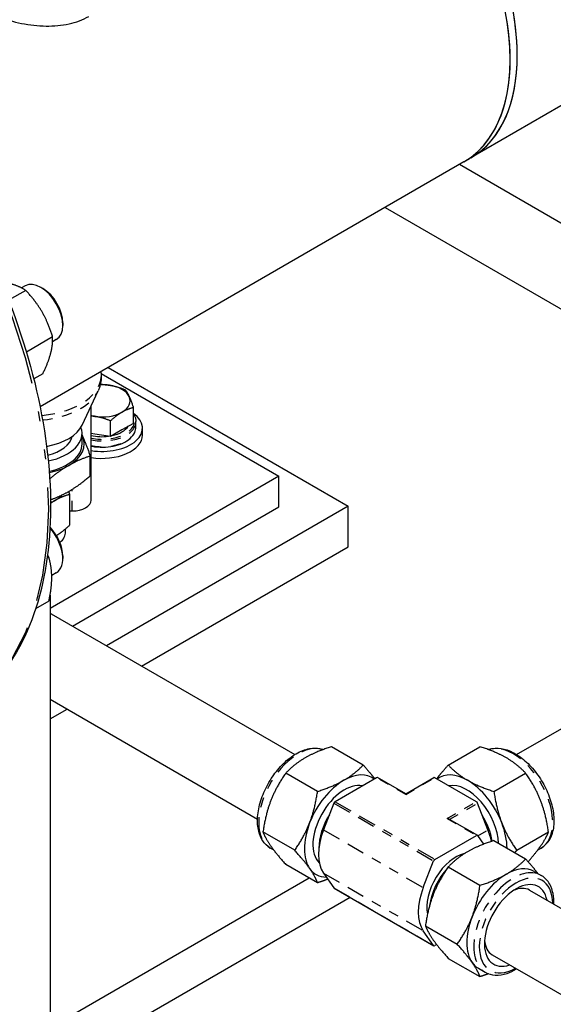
# Paper-space layout 'SHEET_1' of a CAD drawing. Header units: inches. Extents: x 3 to 360, y 8 to 227.
# Tile 49 of 98: x 81.7 to 87.07, y 118.44 to 128.34. Entities that reach past the tile are written whole.
import ezdxf

# ---------------------------------------------------------------- set-up
doc = ezdxf.new("R2010")
doc.units = ezdxf.units.IN
doc.header["$LTSCALE"] = 10.666667
doc.header["$MEASUREMENT"] = 0
doc.linetypes.add('DOUBLE_DASH_DOUBLE_DOT', pattern=[0.74, 0.24, -0.06, 0.24, -0.06, 0.01, -0.06, 0.01, -0.06])
doc.layers.get('0').update_dxf_attribs({"lineweight": 25})
doc.layers.add('PHANTOM', color=7, linetype='DOUBLE_DASH_DOUBLE_DOT', lineweight=25)

psp = doc.layouts.new('SHEET_1')

# ---------------------------------------------------------------- linework, layer by layer
for p, q in [((88.0262, 127.9878), (86.238, 126.9553)), ((86.1673, 126.9145), (81.9019, 124.4519)), ((86.238, 126.9553), (86.1673, 126.9145)), ((86.1232, 126.8891), (90.4332, 124.4007)), ((85.3732, 126.4561), (90.0582, 123.7512)), ((81.7528, 125.6677), (81.7153, 125.646)), ((81.9311, 125.6394), (81.909, 125.6522)), ((81.7575, 125.6221), (81.5853, 125.5227)), ((82.13, 125.295), (82.13, 125.2695)), ((82.0281, 125.1533), (81.7641, 125.0009)), ((82.0653, 125.1264), (82.0278, 125.1047)), ((82.5865, 124.8471), (85.0015, 123.4529)), ((81.9291, 124.7836), (81.8384, 124.7312)), ((82.5136, 124.8051), (82.5148, 124.7954)), ((82.5159, 124.7858), (84.3052, 123.7527)), ((82.3252, 124.2666), (82.4851, 124.6106)), ((82.4162, 123.514), (82.4162, 124.4623)), ((82.8405, 124.2847), (82.8405, 124.4427)), ((82.6107, 124.152), (82.6107, 124.31)), ((82.8405, 124.2847), (82.7256, 124.2184)), ((82.8666, 124.2463), (82.8666, 124.3038)), ((82.3243, 124.0785), (82.3243, 124.1846)), ((82.4537, 124.1763), (82.4162, 124.1821)), ((82.6107, 124.152), (82.4537, 124.1763)), ((82.7256, 124.2184), (82.6107, 124.152)), ((82.9326, 124.1673), (82.9326, 124.2367)), ((82.4068, 123.7568), (82.4068, 123.9555)), ((84.3052, 123.7527), (82.0018, 122.4229)), ((84.3052, 123.4466), (84.3052, 123.7527)), ((82.1991, 123.5692), (82.1991, 123.2603)), ((82.2276, 122.247), (84.3052, 123.4466)), ((85.0015, 123.4529), (82.5702, 122.0492)), ((85.0015, 123.0446), (85.0015, 123.4529)), ((82.1991, 123.4043), (82.2262, 123.4043)), ((82.1593, 123.1967), (82.1593, 123.2255)), ((82.13, 122.9515), (82.13, 122.926)), ((82.9238, 121.845), (85.0015, 123.0446)), ((81.9899, 122.9385), (81.9727, 122.9286)), ((82.0653, 122.7829), (82.0192, 122.7563)), ((82.0018, 122.5561), (82.0018, 115.8886)), ((81.9899, 122.4966), (81.8571, 122.4199)), ((82.0123, 122.3713), (84.4652, 120.9551)), ((82.0018, 121.5113), (84.0902, 120.3056)), ((82.0018, 121.3128), (82.1738, 121.412)), ((86.6973, 120.9551), (87.3206, 121.315)), ((85.1531, 120.8494), (84.8338, 121.0337)), ((86.0094, 120.8494), (86.3287, 121.0337)), ((84.6938, 120.5842), (84.3746, 120.7685)), ((85.2879, 120.7218), (84.8705, 120.4808)), ((85.5813, 120.5593), (85.2979, 120.7228)), ((85.5813, 120.5593), (85.8646, 120.7228)), ((86.292, 120.4808), (85.8746, 120.7218)), ((86.4687, 120.5842), (86.788, 120.7685)), ((85.5813, 120.5525), (85.5813, 120.5593)), ((84.8583, 120.4656), (84.7539, 120.1966)), ((86.4086, 120.1966), (86.3043, 120.4656)), ((86.0187, 120.3067), (86.302, 120.1431)), ((84.4642, 119.9923), (84.1449, 120.1767)), ((85.8746, 119.9011), (86.292, 120.1421)), ((86.3043, 120.141), (86.3656, 120.0538)), ((86.4687, 120.0898), (86.788, 119.9055)), ((86.6983, 119.9923), (87.0176, 120.1767)), ((84.2524, 119.9954), (84.2181, 120.0152)), ((86.9101, 119.9954), (86.9444, 120.0152)), ((85.758, 119.6169), (85.8623, 119.8859)), ((84.6938, 119.6656), (84.3746, 119.85)), ((86.0094, 119.8246), (86.3287, 119.6403)), ((84.6112, 119.7133), (82.0018, 118.2068)), ((84.7539, 119.7629), (84.8583, 119.6144)), ((86.8751, 119.7802), (86.9444, 119.7402)), ((84.8605, 119.6123), (85.8646, 119.0326)), ((86.8259, 119.5921), (89.5253, 118.0337)), ((85.0234, 119.5183), (82.0018, 117.7737)), ((85.7798, 119.2328), (86.099, 119.0485)), ((85.8623, 119.0347), (85.758, 119.1832)), ((85.8929, 119.0442), (85.8746, 119.0336)), ((86.0094, 118.9061), (86.3287, 118.7218)), ((86.4509, 118.9426), (89.1503, 117.3841)), ((86.3126, 118.806), (86.3819, 118.766))]:
    psp.add_line(p, q)
for centre, major_axis, start_param, end_param in [((85.0423, 128.8631), (1.125, -1.9486), 0, 3.141593), ((85.0423, 128.8631), (-1.125, 1.9486), 3.926991, 6.283185), ((85.113, 128.9039), (-1.125, 1.9486), 3.926991, 6.283185), ((85.113, 128.9039), (-1.125, 1.9486), 3.141593, 6.283185), ((78.2328, 124.9316), (-2.25, 3.8971), 3.191544, 6.283185), ((85.0423, 128.8631), (1.125, -1.9486), 0, 0.785398), ((85.113, 128.9039), (1.125, -1.9486), 0, 0.785398), ((81.909, 125.397), (-0.1562, 0.2706), 3.141593, 6.283185), ((81.9311, 125.4098), (-0.1406, 0.2436), 3.926991, 5.497787), ((82.5266, 124.5118), (-0.2815, 0), 4.45059, 4.779913), ((82.5266, 124.5118), (0.2815, 0), 0.261799, 1.308997), ((82.5266, 124.5118), (0.2815, 0), 5.497787, 6.544985), ((82.5266, 124.2367), (0.406, 0), 4.436958, 6.969903), ((82.5266, 124.5118), (0.2815, 0), 4.309321, 4.45059), ((82.5266, 124.5118), (0.2815, 0), 4.45059, 5.497787), ((81.8143, 124.3458), (0.529, 0), 5.006931, 6.021003), ((81.8143, 124.1846), (0.51, 0), 5.052663, 6.489014), ((82.5266, 124.3134), (0.2815, 0), 5.079231, 5.916343), ((81.8143, 124.1846), (0.415, 0), 5.119138, 6.154762), ((81.8143, 124.0785), (0.5312, 0), 5.497787, 6.544985), ((81.8143, 124.0785), (0.5313, 0), 0.261799, 0.283794), ((82.5266, 124.1673), (0.406, 0), 4.436958, 6.283185), ((82.5266, 124.3134), (0.2815, 0), 4.309321, 4.941126), ((81.8143, 124.0785), (0.51, 0), 5.071876, 6.283185), ((81.8143, 124.0785), (0.5312, 0), 5.058848, 5.497787), ((81.8143, 123.6539), (0.345, 0), 5.497787, 5.819251), ((81.8143, 123.6539), (0.345, 0), 5.306612, 5.497787), ((82.2262, 123.514), (0.19, 0), 4.712389, 6.283185), ((81.909, 123.0536), (0.1562, -0.2706), 0, 1.923127), ((81.9311, 123.0663), (-0.1406, 0.2436), 3.926991, 5.132351), ((81.8143, 123.1967), (0.345, 0), 5.696006, 6.283185), ((84.959, 120.237), (-0.2813, -0.4871), 3.926991, 4.974188), ((84.959, 120.237), (0.2813, 0.4871), 6.195181, 7.068583), ((85.2879, 120.7055), (0.01, 0.0173), 0, 0.785398), ((85.8746, 120.7055), (-0.01, 0.0173), 5.497787, 6.283185), ((86.2035, 120.237), (-0.2812, 0.4871), 5.497787, 6.37119), ((86.2035, 120.237), (-0.2812, 0.4871), 4.45059, 5.497787), ((84.9643, 120.2339), (0.2241, 0.3882), 0.180677, 3.002878), ((86.1982, 120.2339), (-0.2241, 0.3882), 3.959974, 6.102509), ((84.8705, 120.4645), (-0.01, -0.0173), 3.926991, 4.974188), ((86.292, 120.4645), (-0.01, 0.0173), 4.45059, 5.497787), ((85.0263, 120.1981), (0.2255, 0.3906), 1.518938, 2.354686), ((85.9987, 120.2952), (0.0283, 0), 0.785398, 1.570796), ((86.1362, 120.1981), (0.2255, -0.3906), 0.967436, 1.622654), ((84.959, 120.237), (-0.2813, -0.4871), 4.974188, 6.021386), ((85.0792, 120.1676), (-0.2656, -0.4601), 4.974188, 6.021386), ((86.0833, 120.1676), (-0.2656, 0.4601), 4.212621, 4.45059), ((86.2035, 120.237), (-0.2812, 0.4871), 3.939897, 4.45059), ((86.292, 120.1258), (0.01, 0.0173), 6.021386, 7.068583), ((86.0833, 119.5879), (0.2054, 0.3558), 0.476726, 2.583432), ((85.8746, 119.8848), (0.01, 0.0173), 0.785398, 1.832596), ((84.959, 120.237), (-0.2813, -0.4871), 6.021386, 6.606184), ((86.1362, 119.5573), (-0.2255, -0.3906), 4.363761, 5.331396), ((86.5938, 119.2931), (0.2813, 0.4871), 0, 0.785398), ((86.5938, 119.2931), (-0.2813, -0.4871), 3.926991, 4.974188), ((86.6914, 119.2368), (-0.225, -0.3897), 2.555907, 6.868871), ((84.8705, 119.6296), (-0.01, -0.0173), 6.021386, 6.283185), ((86.0833, 119.5879), (-0.2656, -0.4601), 4.974188, 6.021386), ((86.6384, 119.2674), (0.1875, 0.3248), 0, 0.689817), ((86.5938, 119.2931), (-0.2813, -0.4871), 4.974188, 6.021386), ((85.8746, 119.0499), (-0.01, -0.0173), 6.021386, 7.068583), ((86.6384, 119.2674), (-0.1875, -0.3248), 5.593368, 6.283185), ((86.5938, 119.2931), (-0.2813, -0.4871), 6.021386, 6.283185)]:
    psp.add_ellipse(centre, major_axis=major_axis, ratio=0.57735, start_param=start_param, end_param=end_param)
for points, knots in [([(76.5573, 129.1605), (76.7974, 129.2991), (77.0749, 129.372), (77.6791, 129.3811), (78.0066, 129.3149), (78.6797, 129.0491), (79.0256, 128.8474), (79.6982, 128.3296), (80.0247, 128.0133), (80.6252, 127.2989), (80.8992, 126.901), (81.3674, 126.0634), (81.5616, 125.6239), (81.8507, 124.7471), (81.9456, 124.3099), (82.0257, 123.4812), (82.0109, 123.0898), (81.8712, 122.393), (81.7464, 122.0874), (81.4306, 121.642), (81.2571, 121.4816), (81.0573, 121.3662)], [3.534292, 3.534292, 3.534292, 3.534292, 3.845703, 3.845703, 4.163011, 4.163011, 4.484974, 4.484974, 4.807248, 4.807248, 5.129125, 5.129125, 5.450854, 5.450854, 5.77278, 5.77278, 6.095103, 6.095103, 6.416765, 6.416765, 6.675884, 6.675884, 6.675884, 6.675884]), ([(80.9938, 128.8242), (80.9879, 128.8104), (80.9837, 128.7967), (80.9815, 128.7832), (80.9756, 128.748), (80.9822, 128.7121), (81.0008, 128.6768), (81.0198, 128.6406), (81.0514, 128.6044), (81.0951, 128.5682), (81.1388, 128.532), (81.1948, 128.496), (81.2601, 128.4621), (81.3239, 128.429), (81.3968, 128.398), (81.4731, 128.3716), (81.5505, 128.3448), (81.633, 128.3223), (81.7159, 128.3064), (81.7967, 128.2908), (81.8811, 128.2811), (81.9618, 128.2798), (82.0406, 128.2784), (82.1202, 128.2852), (82.1932, 128.3012), (82.2644, 128.3168), (82.333, 128.3421), (82.3929, 128.3767)], [0.5521486, 0.5521486, 0.5521486, 0.5521486, 0.57068, 0.57068, 0.57068, 0.6189438, 0.6189438, 0.6189438, 0.668298, 0.668298, 0.668298, 0.7176978, 0.7176978, 0.7176978, 0.7659054, 0.7659054, 0.7659054, 0.8148308, 0.8148308, 0.8148308, 0.8624843, 0.8624843, 0.8624843, 0.9090497, 0.9090497, 0.9090497, 0.954516, 0.954516, 0.954516, 0.954516]), ([(82.5148, 124.7954), (82.5164, 124.7828), (82.5173, 124.7701), (82.5176, 124.7447), (82.5169, 124.732), (82.5143, 124.7068), (82.5122, 124.6943), (82.5067, 124.6696), (82.5033, 124.6574), (82.4951, 124.6336), (82.4904, 124.622), (82.4851, 124.6106)], [0.7124421, 0.7124421, 0.7124421, 0.7124421, 0.7794698, 0.7794698, 0.8464975, 0.8464975, 0.9135253, 0.9135253, 0.980553, 0.980553, 1.0475807, 1.0475807, 1.0475807, 1.0475807]), ([(82.8405, 124.3816), (82.8455, 124.3745), (82.8497, 124.3673), (82.8577, 124.3509), (82.861, 124.3417), (82.8655, 124.3229), (82.8666, 124.3134), (82.8666, 124.3038)], [0.4014064, 0.4014064, 0.4014064, 0.4014064, 0.5131519, 0.5131519, 0.649275, 0.649275, 0.7853982, 0.7853982, 0.7853982, 0.7853982]), ([(82.4162, 124.0558), (82.419, 124.0552), (82.4219, 124.0547), (82.4594, 124.0478), (82.4958, 124.0447), (82.5682, 124.0454), (82.6044, 124.0491), (82.6729, 124.0632), (82.7052, 124.0734), (82.763, 124.0996), (82.7884, 124.1156), (82.8294, 124.1517), (82.8451, 124.172), (82.8626, 124.2105), (82.8666, 124.2284), (82.8666, 124.2463)], [3.591415, 3.591415, 3.591415, 3.591415, 3.618497, 3.618497, 3.943259, 3.943259, 4.267623, 4.267623, 4.592468, 4.592468, 4.918279, 4.918279, 5.242202, 5.242202, 5.497787, 5.497787, 5.497787, 5.497787]), ([(84.2181, 120.0152), (84.188, 120.0326), (84.1623, 120.0575), (84.1212, 120.1198), (84.1065, 120.158), (84.0892, 120.2456), (84.0876, 120.2957), (84.0985, 120.4014), (84.1111, 120.457), (84.1489, 120.5675), (84.174, 120.6223), (84.2341, 120.7261), (84.2691, 120.775), (84.3457, 120.8624), (84.3873, 120.9008), (84.4738, 120.9631), (84.5186, 120.987), (84.6071, 121.0164), (84.6509, 121.0223), (84.7118, 121.0157), (84.7308, 121.0113), (84.7489, 121.0045)], [0.785398, 0.785398, 0.785398, 0.785398, 1.066967, 1.066967, 1.368793, 1.368793, 1.696303, 1.696303, 2.028358, 2.028358, 2.3585, 2.3585, 2.687723, 2.687723, 3.017885, 3.017885, 3.349946, 3.349946, 3.677172, 3.677172, 3.83222, 3.83222, 3.83222, 3.83222]), ([(86.4137, 121.0045), (86.4354, 121.0127), (86.4585, 121.0174), (86.521, 121.0211), (86.5614, 121.0148), (86.6459, 120.986), (86.6901, 120.9622), (86.7762, 120.9), (86.818, 120.8613), (86.8948, 120.7733), (86.9297, 120.7241), (86.9895, 120.6202), (87.0144, 120.5655), (87.0518, 120.4555), (87.0642, 120.4002), (87.075, 120.2942), (87.0732, 120.2434), (87.0545, 120.152), (87.0377, 120.1112), (86.9944, 120.0519), (86.9711, 120.0306), (86.9444, 120.0152)], [0.880169, 0.880169, 0.880169, 0.880169, 1.066967, 1.066967, 1.368793, 1.368793, 1.696303, 1.696303, 2.028358, 2.028358, 2.3585, 2.3585, 2.687723, 2.687723, 3.017885, 3.017885, 3.349946, 3.349946, 3.677172, 3.677172, 3.926991, 3.926991, 3.926991, 3.926991]), ([(87.0723, 119.4499), (87.0735, 119.4879), (87.0707, 119.5242), (87.0545, 119.6034), (87.0377, 119.6443), (86.9944, 119.7035), (86.9711, 119.7248), (86.9444, 119.7402)], [7.8183315, 7.8183315, 7.8183315, 7.8183315, 8.0623348, 8.0623348, 8.3895614, 8.3895614, 8.6393798, 8.6393798, 8.6393798, 8.6393798]), ([(86.3819, 118.766), (86.412, 118.7486), (86.4464, 118.7387), (86.521, 118.7343), (86.5614, 118.7407), (86.6338, 118.7654), (86.6658, 118.7809), (86.6973, 118.8003)], [5.4977871, 5.4977871, 5.4977871, 5.4977871, 5.7793559, 5.7793559, 6.081182, 6.081182, 6.3188354, 6.3188354, 6.3188354, 6.3188354])]:
    psp.add_open_spline(points, degree=3, knots=knots)
for points, weights in [([(81.7575, 125.6221), (81.688, 125.6657), (81.6023, 125.6887)], [1.10906450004, 1.0930923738, 1]), ([(81.9224, 125.4048), (81.8596, 125.5135), (81.7575, 125.6221)], [1, 1.0930923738, 1.10906450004]), ([(82.0281, 125.1533), (81.9852, 125.296), (81.9224, 125.4048)], [1.10906450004, 1.0930923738, 1]), ([(82.0082, 124.9855), (82.0312, 125.0713), (82.0281, 125.1533)], [1, 1.0930923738, 1.10906450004]), ([(81.9291, 124.7836), (81.9852, 124.8998), (82.0082, 124.9855)], [1.10906450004, 1.0930923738, 1]), ([(82.508, 124.6757), (82.5549, 124.6757), (82.5994, 124.6688)], [1.01819038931, 1.02284212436, 1]), ([(82.5994, 124.6688), (82.6723, 124.6576), (82.7564, 124.624)], [1, 1.0379548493, 1]), ([(82.7564, 124.624), (82.779, 124.596), (82.7985, 124.5539)], [1, 1.0379548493, 1]), ([(82.7985, 124.5539), (82.818, 124.5118), (82.8405, 124.4427)], [1, 1.0379548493, 1]), ([(82.8405, 124.4427), (82.779, 124.4277), (82.7256, 124.3969)], [1, 1.0379548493, 1]), ([(82.4537, 124.3549), (82.435, 124.3578), (82.4162, 124.3594)], [1, 1.00946959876, 1.01421393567]), ([(82.6107, 124.31), (82.5266, 124.3436), (82.4537, 124.3549)], [1, 1.0379548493, 1]), ([(82.7256, 124.3969), (82.6723, 124.3661), (82.6107, 124.31)], [1, 1.0379548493, 1]), ([(82.3243, 124.1646), (82.3259, 124.1613), (82.3275, 124.1579)], [1.00300005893, 1.00156451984, 1]), ([(82.3275, 124.1579), (82.3643, 124.0785), (82.4068, 123.9555)], [1, 1.0379548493, 1]), ([(82.4068, 123.9555), (82.2906, 123.9197), (82.19, 123.8616)], [1, 1.0379548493, 1]), ([(82.19, 123.8616), (82.1, 123.8096), (81.999, 123.7267)], [1, 1.03379726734, 1.00740431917]), ([(82.19, 123.6003), (82.2906, 123.6584), (82.4068, 123.7568)], [1, 1.0379548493, 1]), ([(82.0071, 123.5174), (82.1034, 123.5503), (82.19, 123.6003)], [1.00938549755, 1.03246927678, 1]), ([(82.1991, 123.5692), (82.1236, 123.5508), (82.0583, 123.5131)], [1, 1.0379548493, 1]), ([(82.1889, 123.5997), (82.1939, 123.5852), (82.1991, 123.5692)], [1.01135072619, 1.00694683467, 1]), ([(82.0583, 123.5131), (82.0332, 123.4986), (82.0075, 123.4803)], [1, 1.01423997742, 1.01779478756]), ([(82.0655, 123.158), (82.1275, 123.1951), (82.1991, 123.2603)], [1.00383171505, 1.03593108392, 1]), ([(81.9899, 122.9385), (81.9838, 122.9517), (81.9775, 122.9645)], [1.10906450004, 1.10738807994, 1.10486207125]), ([(82.0195, 122.7346), (82.0195, 122.8372), (81.9899, 122.9385)], [1, 1.0930923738, 1.10906450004]), ([(81.9899, 122.4966), (82.0195, 122.6321), (82.0195, 122.7346)], [1.10906450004, 1.0930923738, 1]), ([(84.8338, 121.0337), (84.6753, 120.9831), (84.5687, 120.9216)], [1, 1.0379548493, 1]), ([(86.5938, 120.9216), (86.4873, 120.9831), (86.3287, 121.0337)], [1, 1.0379548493, 1]), ([(84.5687, 120.9216), (84.4621, 120.8601), (84.3746, 120.7685)], [1, 1.0379548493, 1]), ([(86.788, 120.7685), (86.7004, 120.8601), (86.5938, 120.9216)], [1, 1.0379548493, 1]), ([(84.959, 120.6963), (85.0656, 120.7578), (85.1531, 120.8494)], [1, 1.0379548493, 1]), ([(85.1531, 120.8494), (85.2235, 120.771), (85.2696, 120.7113)], [1, 1.02725106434, 1.01537034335]), ([(85.8929, 120.7113), (85.939, 120.771), (86.0094, 120.8494)], [1.01537034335, 1.02725106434, 1]), ([(86.0094, 120.8494), (86.0969, 120.7578), (86.2035, 120.6963)], [1, 1.0379548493, 1]), ([(84.3746, 120.7685), (84.2775, 120.6304), (84.2242, 120.4931)], [1, 1.0379548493, 1]), ([(84.6938, 120.5842), (84.8524, 120.6347), (84.959, 120.6963)], [1, 1.0379548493, 1]), ([(86.2035, 120.6963), (86.3101, 120.6347), (86.4687, 120.5842)], [1, 1.0379548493, 1]), ([(86.9383, 120.4931), (86.885, 120.6304), (86.788, 120.7685)], [1, 1.0379548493, 1]), ([(84.6145, 120.2677), (84.6678, 120.4051), (84.6938, 120.5842)], [1, 1.0379548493, 1]), ([(86.4687, 120.5842), (86.4947, 120.4051), (86.548, 120.2677)], [1, 1.0379548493, 1]), ([(84.2242, 120.4931), (84.1709, 120.3558), (84.1449, 120.1767)], [1, 1.0379548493, 1]), ([(87.0176, 120.1767), (86.9916, 120.3558), (86.9383, 120.4931)], [1, 1.0379548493, 1]), ([(84.4642, 119.9923), (84.5613, 120.1304), (84.6145, 120.2677)], [1, 1.0379548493, 1]), ([(86.548, 120.2677), (86.6013, 120.1304), (86.6983, 119.9923)], [1, 1.0379548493, 1]), ([(84.1449, 120.1767), (84.1709, 120.1096), (84.2242, 120.0338)], [1, 1.0379548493, 1]), ([(86.4687, 120.0898), (86.3101, 120.0393), (86.2035, 119.9777)], [1, 1.0379548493, 1]), ([(86.9383, 120.0338), (86.9916, 120.1096), (87.0176, 120.1767)], [1, 1.0379548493, 1]), ([(84.2242, 120.0338), (84.2775, 119.958), (84.3746, 119.85)], [1, 1.0379548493, 1]), ([(84.6145, 119.8085), (84.5613, 119.8843), (84.4642, 119.9923)], [1, 1.0379548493, 1]), ([(86.6983, 119.9923), (86.6877, 119.9805), (86.6777, 119.9692)], [1, 1.00402627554, 1.00719833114]), ([(86.8126, 119.8777), (86.8916, 119.9674), (86.9383, 120.0338)], [1.00845899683, 1.0331058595, 1]), ([(86.2035, 119.9777), (86.0969, 119.9162), (86.0094, 119.8246)], [1, 1.0379548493, 1]), ([(86.5938, 119.7524), (86.7004, 119.8139), (86.788, 119.9055)], [1, 1.0379548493, 1]), ([(86.788, 119.9055), (86.8626, 119.8224), (86.9101, 119.76)], [1, 1.02892942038, 1.01375847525]), ([(84.6938, 119.6656), (84.6678, 119.7327), (84.6145, 119.8085)], [1, 1.0379548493, 1]), ([(86.0094, 119.8246), (85.9123, 119.6866), (85.8591, 119.5492)], [1, 1.0379548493, 1]), ([(84.7969, 119.7016), (84.7493, 119.6833), (84.6938, 119.6656)], [1.01706142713, 1.01294744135, 1]), ([(86.3287, 119.6403), (86.4873, 119.6909), (86.5938, 119.7524)], [1, 1.0379548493, 1]), ([(86.2494, 119.3239), (86.3027, 119.4612), (86.3287, 119.6403)], [1, 1.0379548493, 1]), ([(85.8591, 119.5492), (85.8058, 119.4119), (85.7798, 119.2328)], [1, 1.0379548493, 1]), ([(86.099, 119.0485), (86.1961, 119.1865), (86.2494, 119.3239)], [1, 1.0379548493, 1]), ([(85.7798, 119.2328), (85.8058, 119.1658), (85.8591, 119.0899)], [1, 1.0379548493, 1]), ([(85.8591, 119.0899), (85.9123, 119.0141), (86.0094, 118.9061)], [1, 1.0379548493, 1]), ([(86.2494, 118.8646), (86.1961, 118.9404), (86.099, 119.0485)], [1, 1.0379548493, 1]), ([(86.3287, 118.7218), (86.3027, 118.7888), (86.2494, 118.8646)], [1, 1.0379548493, 1]), ([(86.4137, 118.7509), (86.3738, 118.7361), (86.3287, 118.7218)], [1.01520398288, 1.01051514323, 1])]:
    psp.add_rational_spline(points, weights, degree=2)
psp.add_open_spline([(82.0018, 122.3773), (82.0053, 122.3753), (82.0088, 122.3733), (82.0123, 122.3713)], degree=3)
at = {"layer": 'PHANTOM', "ltscale": 0.013209}
psp.add_line((82.2262, 123.4043), (82.2262, 123.6222), dxfattribs=at)
at = {"layer": 'PHANTOM', "ltscale": 0.020591}
for p, q in [((85.5813, 120.5525), (85.2879, 120.7218)), ((85.5813, 120.5525), (85.8746, 120.7218)), ((85.9987, 120.3115), (86.292, 120.4808)), ((85.9987, 120.3115), (86.292, 120.1421))]:
    psp.add_line(p, q, dxfattribs=at)
at = {"layer": 'PHANTOM', "ltscale": 0.070726}
for p, q in [((84.8705, 120.4808), (85.8746, 119.9011)), ((84.8583, 120.4656), (85.8623, 119.8859)), ((84.7539, 120.1966), (85.758, 119.6169)), ((84.7539, 119.7629), (85.758, 119.1832)), ((84.8583, 119.6144), (85.8623, 119.0347))]:
    psp.add_line(p, q, dxfattribs=at)
at = {"layer": 'PHANTOM', "ltscale": 0.019679}
psp.add_line((86.0239, 120.3037), (86.3043, 120.4656), dxfattribs=at)
at = {"layer": 'PHANTOM', "ltscale": 0.007097}
psp.add_line((86.3066, 120.1377), (86.4086, 120.1966), dxfattribs=at)
at = {"layer": 'PHANTOM', "ltscale": 0.447757}
psp.add_ellipse((78.8073, 125.2633), major_axis=(-2.25, 3.8971), ratio=0.57735, start_param=3.141593, end_param=6.283185, dxfattribs=at)
at = {"layer": 'PHANTOM', "ltscale": 0.44347}
psp.add_ellipse((78.277, 124.9572), major_axis=(2.25, -3.8971), ratio=0.57735, start_param=0.030078, end_param=3.141593, dxfattribs=at)
at = {"layer": 'PHANTOM', "ltscale": 0.052255}
psp.add_ellipse((81.8143, 124.7658), major_axis=(0.7024, 0), ratio=0.57735, start_param=4.861707, end_param=6.356141, dxfattribs=at)
at = {"layer": 'PHANTOM', "ltscale": 0.039578}
psp.add_ellipse((81.8143, 124.7145), major_axis=(0.6945, 0), ratio=0.57735, start_param=4.875628, end_param=6.021003, dxfattribs=at)
at = {"layer": 'PHANTOM', "ltscale": 0.036081}
psp.add_ellipse((82.5266, 124.3134), major_axis=(0.3282, 0), ratio=0.57735, start_param=4.36932, end_param=6.579209, dxfattribs=at)
at = {"layer": 'PHANTOM', "ltscale": 0.032147}
for centre in [(82.5266, 124.3038), (82.5266, 124.2463)]:
    psp.add_ellipse(centre, major_axis=(0.34, 0), ratio=0.57735, start_param=4.381638, end_param=6.283185, dxfattribs=at)
at = {"layer": 'PHANTOM', "ltscale": 0.000914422}
psp.add_ellipse((81.8248, 122.0465), major_axis=(0.1875, 0.3248), ratio=0.57735, start_param=0, end_param=0.054235, dxfattribs=at)
at = {"layer": 'PHANTOM', "ltscale": 0.084973}
for centre, major_axis, start_param, end_param in [((84.4994, 120.5023), (-0.2813, -0.4871), 3.250955, 6.283185), ((86.6631, 120.5023), (-0.2812, 0.4871), 3.141593, 6.173823)]:
    psp.add_ellipse(centre, major_axis=major_axis, ratio=0.57735, start_param=start_param, end_param=end_param, dxfattribs=at)
at = {"layer": 'PHANTOM', "ltscale": 0.088041}
psp.add_ellipse((86.6631, 119.2531), major_axis=(0.2813, 0.4871), ratio=0.57735, start_param=0, end_param=3.141593, dxfattribs=at)
at = {"layer": 'PHANTOM', "ltscale": 0.121923}
psp.add_ellipse((86.6914, 119.2368), major_axis=(0.2613, 0.4525), ratio=0.57735, start_param=5.512888, end_param=10.195076, dxfattribs=at)

doc.saveas('drawing.dxf')
